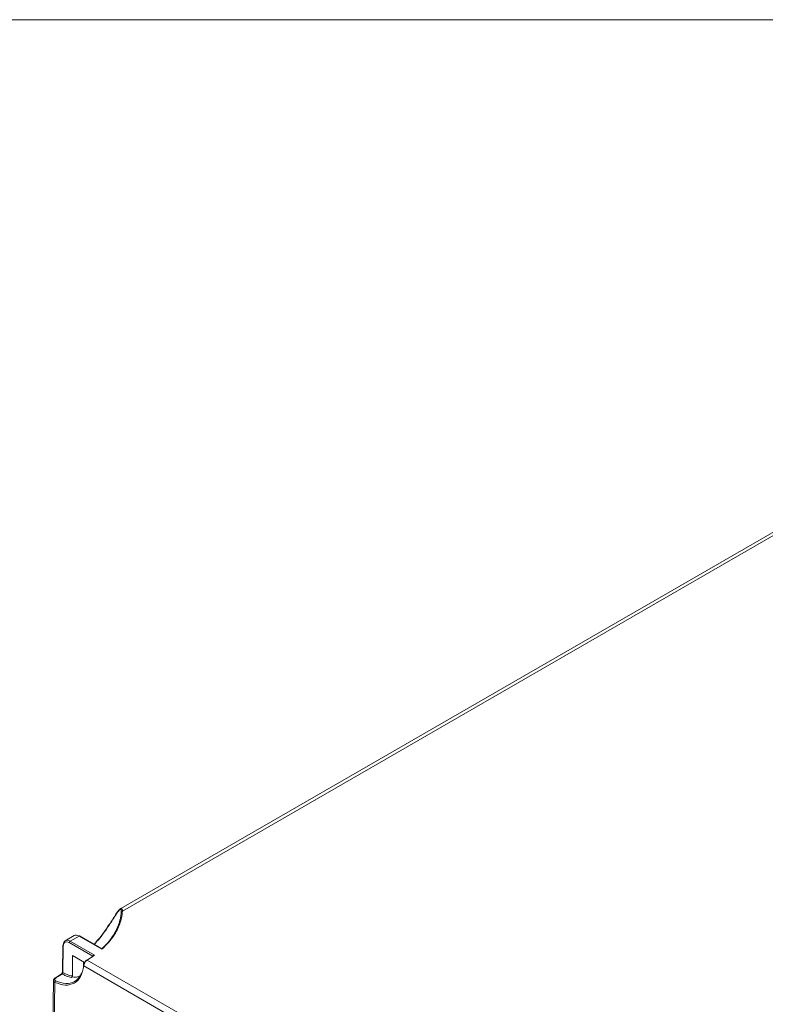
# Model space of a CAD drawing. Header units: millimetres. Extents: x 0 to 2100, y 0 to 1485.
# Tile 98 of 116: x 1283 to 1474, y 1198 to 1450. Entities that reach past the tile are written whole.
import ezdxf

# ---------------------------------------------------------------- set-up
doc = ezdxf.new("R2010")
doc.units = ezdxf.units.MM
doc.header["$LTSCALE"] = 5
doc.styles.add('SLDTEXTSTYLE0', font='TXT', dxfattribs={"width": 0.605})

msp = doc.modelspace()

# ---------------------------------------------------------------- linework, layer by layer
at = {"color": 7, "linetype": 'Continuous', "lineweight": 0}
msp.add_line((2065, 1450), (35, 1450), dxfattribs=at)
at = {"color": 7, "linetype": 'Continuous', "lineweight": 15}
for p, q in [((1621.61, 1403.02), (1308.78, 1222.42)), ((1623.71, 1403.38), (1309.19, 1221.82)), ((1307.51, 1221.01), (1307.39, 1220.83)), ((1296.85, 1215.54), (1294.57, 1214.22)), ((1298.09, 1215.41), (1295.82, 1214.1)), ((1303.94, 1212.04), (1298.09, 1215.41)), ((1303.9, 1212.16), (1298.24, 1215.43)), ((1293.95, 1212.97), (1293.85, 1206.19)), ((1294.04, 1212.84), (1293.94, 1206.07)), ((1301.66, 1210.24), (1295.61, 1213.73)), ((1295.82, 1214.1), (1302.06, 1210.5)), ((1296.46, 1210.4), (1296.38, 1205.18)), ((1296.46, 1210.4), (1299.49, 1208.65)), ((1302.06, 1210.5), (1300.21, 1209.25)), ((1299.2, 1208.81), (1299.2, 1207.97)), ((1299.21, 1207.48), (1299.26, 1207.78)), ((1409.11, 1144.34), (1299.29, 1207.74)), ((1300.21, 1209.25), (1410.64, 1145.5)), ((1292.11, 1204.67), (1293.55, 1205.61)), ((1296.38, 1204.95), (1296.19, 1204.81)), ((1291.56, 1204.03), (1288.5, 1001.81))]:
    msp.add_line(p, q, dxfattribs=at)
at = {"color": 8, "linetype": 'Continuous', "lineweight": 15}
msp.add_line((1291.92, 1203.55), (1288.88, 1002.03), dxfattribs=at)
at = {"color": 7, "linetype": 'Continuous', "lineweight": 15, "flags": 128}
msp.add_lwpolyline([(1307.42, 1220.81), (1307.4, 1220.83), (1307.38, 1220.84), (1307.38, 1220.84), (1307.38, 1220.84), (1307.39, 1220.84), (1307.41, 1220.83), (1307.44, 1220.81), (1307.47, 1220.79)], dxfattribs=at)
at = {"color": 7, "linetype": 'Continuous', "lineweight": 15}
for centre, radius, start, end in [((1309.16, 1221.54), 0.277, 84.23, 168.0258), ((1298.18, 1215.29), 0.148, 65.0462, 126.2643), ((1294.1, 1212.95), 0.15, 113.9819, 173.6362), ((1296.07, 1213.71), 0.462, 122.6294, 177.0819), ((1300.12, 1209.12), 0.155, 55.7793, 119.2591), ((1293.68, 1205.64), 0.126, 129.6839, 191.8293), ((1292.35, 1203.57), 0.427, 123.645, 182.7405), ((1292.04, 1204.54), 0.143, 54.1684, 115.5082)]:
    msp.add_arc(centre, radius, start, end, dxfattribs=at)
at = {"color": 8, "linetype": 'Continuous', "lineweight": 15}
for centre, radius, start, end in [((1294.1, 1212.98), 0.145, 183.3652, 246.8924), ((1299.38, 1207.89), 0.168, 175.2091, 240.5284), ((1293.66, 1205.61), 0.139, 52.9554, 115.5281), ((1294, 1206.2), 0.149, 184.3364, 245.9213)]:
    msp.add_arc(centre, radius, start, end, dxfattribs=at)
at = {"color": 7, "linetype": 'Continuous', "lineweight": 15}
for centre, major_axis, ratio, start_param, end_param in [((1298.11, 1213.38), (-1.26, 2.16), 0.572931, 5.494087, 6.279403), ((1295.81, 1212.05), (-1.24, 2.17), 0.581798, 5.501768, 7.063838), ((1295.59, 1211.93), (-1.09, 1.91), 0.582397, 5.502309, 7.064379)]:
    msp.add_ellipse(centre, major_axis=major_axis, ratio=ratio, start_param=start_param, end_param=end_param, dxfattribs=at)
for points, knots in [([(1410.64, 1145.5), (1421.4, 1148.49), (1438.99, 1153.4), (1462.99, 1160.7), (1481.27, 1166.79), (1497.62, 1172.88), (1512.04, 1178.91), (1525.79, 1185.44), (1538.67, 1192.51), (1550.35, 1200.11), (1560.76, 1208.16), (1570.27, 1216.47), (1579.16, 1225.02), (1587.68, 1233.7), (1595.86, 1242.21), (1603.91, 1250.47), (1612, 1258.45), (1620.53, 1266.26), (1629.79, 1273.92), (1640.07, 1281.3), (1651.38, 1288.32), (1663.44, 1294.92), (1677.61, 1301.79), (1693.99, 1308.81), (1712.57, 1315.96), (1731.62, 1322.68), (1750.97, 1329.13), (1763.96, 1333.34), (1770.45, 1335.44)], [0, 0, 0, 0, 0.071885, 0.117566, 0.163238, 0.198848, 0.234595, 0.270327, 0.305954, 0.341464, 0.376023, 0.410615, 0.445278, 0.479972, 0.514617, 0.546709, 0.578818, 0.610898, 0.642952, 0.676192, 0.709505, 0.74284, 0.776109, 0.820816, 0.865559, 0.910369, 0.95521, 1, 1, 1, 1]), ([(1770.6, 1335.06), (1762.51, 1332.47), (1746.33, 1327.28), (1722.28, 1319.21), (1702.68, 1312.02), (1687.44, 1305.83), (1675.83, 1300.74), (1664.17, 1295.14), (1652.57, 1288.92), (1641.56, 1282.19), (1631.33, 1274.93), (1621.78, 1267.19), (1612.89, 1259.11), (1604.41, 1250.79), (1595.4, 1241.56), (1585.73, 1231.5), (1574.98, 1220.71), (1565.37, 1211.92), (1557.05, 1205.12), (1550.42, 1200.15), (1543.37, 1195.37), (1535.86, 1190.79), (1527.91, 1186.43), (1519.52, 1182.24), (1510.77, 1178.22), (1498.62, 1173.08), (1482.78, 1167.11), (1463.11, 1160.5), (1447.04, 1155.57), (1429.6, 1150.44), (1418.84, 1147.4), (1410.77, 1145.12)], [0, 0, 0, 0, 0.055816, 0.111645, 0.167627, 0.195715, 0.223801, 0.255367, 0.287022, 0.319033, 0.351784, 0.384542, 0.417982, 0.451573, 0.48518, 0.528367, 0.57156, 0.614867, 0.636616, 0.658363, 0.68019, 0.702017, 0.72407, 0.746124, 0.768715, 0.791307, 0.836726, 0.882377, 0.928106, 0.946058, 1, 1, 1, 1]), ([(1411.21, 1142.38), (1422.18, 1145.08), (1440.39, 1149.57), (1465.47, 1156.36), (1485.83, 1162.49), (1501.88, 1168), (1513.83, 1172.62), (1522.62, 1176.32), (1531.18, 1180.27), (1539.49, 1184.5), (1547.41, 1189.01), (1555.86, 1194.42), (1564.59, 1200.81), (1573.49, 1208.22), (1583.24, 1217.17), (1593.72, 1227.68), (1603.89, 1238.31), (1612.93, 1247.57), (1620.91, 1255.4), (1629.29, 1263.03), (1638.28, 1270.42), (1648.06, 1277.51), (1658.76, 1284.34), (1670.31, 1290.86), (1682.58, 1297.12), (1695.35, 1303.09), (1709.11, 1309.04), (1723.79, 1314.97), (1744.51, 1322.92), (1760.34, 1328.65), (1770.9, 1332.47)], [0, 0, 0, 0, 0.07178, 0.119207, 0.166705, 0.209806, 0.23146, 0.253114, 0.275224, 0.297332, 0.319688, 0.342044, 0.37315, 0.40438, 0.435844, 0.483231, 0.530627, 0.562264, 0.593911, 0.625114, 0.65631, 0.687869, 0.719428, 0.752119, 0.784813, 0.817787, 0.850763, 0.888029, 0.925321, 1, 1, 1, 1]), ([(1771.06, 1332.08), (1760.51, 1328.31), (1744.68, 1322.65), (1723.94, 1314.77), (1707.75, 1308.27), (1691.11, 1301.04), (1676.13, 1293.77), (1663.58, 1286.96), (1653.28, 1280.78), (1642.55, 1273.52), (1631.75, 1265.05), (1621.77, 1256.06), (1613.08, 1247.54), (1602.77, 1237), (1592.67, 1226.39), (1582.09, 1215.94), (1573.72, 1208.24), (1564.72, 1200.76), (1555.24, 1193.81), (1545.2, 1187.51), (1534.76, 1181.86), (1523.57, 1176.54), (1511.72, 1171.58), (1499.29, 1166.92), (1483.96, 1161.73), (1465.59, 1156.16), (1440.51, 1149.3), (1422.29, 1144.75), (1411.33, 1142.01)], [0, 0, 0, 0, 0.074562, 0.111881, 0.149197, 0.19311, 0.237014, 0.266768, 0.29654, 0.326282, 0.366008, 0.405911, 0.437419, 0.468929, 0.53197, 0.563433, 0.594891, 0.626582, 0.658263, 0.686904, 0.715586, 0.744241, 0.773898, 0.803579, 0.83325, 0.880684, 0.928211, 1, 1, 1, 1]), ([(1301.92, 1213.3), (1302.08, 1213.47), (1303.49, 1214.97), (1305.34, 1217.54), (1306.89, 1219.98), (1307.42, 1220.81)], [0, 0, 0, 0, 0.077297, 0.685099, 1, 1, 1, 1]), ([(1307.47, 1220.79), (1306.95, 1219.96), (1305.45, 1217.58), (1303.59, 1215.01), (1302.18, 1213.51), (1301.96, 1213.28)], [0, 0, 0, 0, 0.31146, 0.895856, 1, 1, 1, 1]), ([(1303.89, 1212.07), (1303.89, 1212.07), (1304.46, 1212.6), (1305.88, 1214.08), (1307.66, 1216.68), (1308.57, 1219.19), (1308.84, 1220.85), (1308.88, 1221.42), (1308.89, 1221.6)], [0, 0, 0, 0, 0.000003, 0.186483, 0.504026, 0.83073, 0.948588, 1, 1, 1, 1]), ([(1309.19, 1221.82), (1309.13, 1221.24), (1308.96, 1219.6), (1307.95, 1216.9), (1306.16, 1214.2), (1304.56, 1212.64), (1303.94, 1212.04)], [0, 0, 0, 0, 0.165708, 0.476565, 0.796414, 1, 1, 1, 1]), ([(1308.89, 1221.6), (1308.89, 1221.66), (1308.9, 1221.9), (1308.9, 1222.16), (1308.83, 1222.3), (1308.73, 1222.3), (1308.65, 1222.24), (1308.53, 1222.15), (1308.36, 1221.98), (1307.95, 1221.53), (1307.68, 1221.11), (1307.47, 1220.79)], [0, 0, 0, 0, 0.078364, 0.31294, 0.422026, 0.480978, 0.531792, 0.538667, 0.629635, 0.725535, 1, 1, 1, 1]), ([(1308.78, 1222.42), (1308.7, 1222.37), (1308.53, 1222.26), (1308.18, 1221.92), (1307.81, 1221.5), (1307.6, 1221.16), (1307.51, 1221.01)], [0, 0, 0, 0, 0.172695, 0.415128, 0.736994, 1, 1, 1, 1]), ([(1308.89, 1221.98), (1308.89, 1221.98), (1308.9, 1221.93), (1308.9, 1221.78), (1308.89, 1221.6), (1308.88, 1221.54)], [0, 0, 0, 0, 0.084874, 0.659686, 1, 1, 1, 1]), ([(1299.99, 1209.13), (1300.12, 1209.21), (1300.7, 1209.57), (1301.25, 1209.95), (1301.66, 1210.25), (1301.66, 1210.25)], [0, 0, 0, 0, 0.234415, 0.999982, 1, 1, 1, 1]), ([(1301.66, 1210.25), (1301.66, 1210.27), (1301.67, 1210.31), (1301.72, 1210.38), (1301.81, 1210.45), (1301.93, 1210.49), (1302.02, 1210.5), (1302.06, 1210.5), (1302.06, 1210.5)], [0, 0, 0, 0, 0.153787, 0.306893, 0.518111, 0.795909, 0.992849, 1, 1, 1, 1]), ([(1303.94, 1212.04), (1303.94, 1212.04), (1303.93, 1212.07), (1303.92, 1212.12), (1303.91, 1212.16), (1303.9, 1212.16), (1303.9, 1212.16)], [0, 0, 0, 0, 0.011096, 0.438759, 0.963316, 1, 1, 1, 1]), ([(1299.29, 1207.74), (1299.09, 1206.76), (1298.68, 1204.85), (1296.94, 1203.21), (1294.65, 1202.61), (1292.83, 1203.24), (1291.92, 1203.55)], [0, 0, 0, 0, 0.257615, 0.505079, 0.752539, 1, 1, 1, 1]), ([(1299.47, 1208.6), (1299.44, 1208.56), (1299.32, 1208.38), (1299.23, 1208.12), (1299.23, 1207.95), (1299.22, 1207.9)], [0, 0, 0, 0, 0.213765, 0.78684, 1, 1, 1, 1]), ([(1300.21, 1209.25), (1300.11, 1209.18), (1299.92, 1209.04), (1299.65, 1208.71), (1299.45, 1208.34), (1299.33, 1208), (1299.3, 1207.82), (1299.29, 1207.74)], [0, 0, 0, 0, 0.215298, 0.430644, 0.645594, 0.860127, 1, 1, 1, 1]), ([(1300.05, 1209.24), (1300.01, 1209.22), (1299.86, 1209.14), (1299.64, 1208.91), (1299.52, 1208.69), (1299.47, 1208.6)], [0, 0, 0, 0, 0.160922, 0.676181, 1, 1, 1, 1]), ([(1292.11, 1203.93), (1293, 1203.63), (1294.76, 1203.02), (1297.02, 1203.57), (1298.15, 1204.77), (1298.66, 1205.65), (1298.73, 1205.86), (1298.75, 1205.95)], [0, 0, 0, 0, 0.307268, 0.614535, 0.921807, 0.970638, 1, 1, 1, 1]), ([(1293.74, 1205.72), (1293.6, 1205.62), (1293.06, 1205.25), (1292.52, 1204.91), (1292.13, 1204.66)], [0, 0, 0, 0, 0.262494, 1, 1, 1, 1]), ([(1293.85, 1206.19), (1293.85, 1206.19), (1293.85, 1206.18), (1293.84, 1206.12), (1293.82, 1206.03), (1293.77, 1205.93), (1293.7, 1205.83), (1293.63, 1205.76), (1293.6, 1205.74), (1293.59, 1205.73)], [0, 0, 0, 0, 0.005526, 0.156609, 0.329978, 0.523709, 0.724999, 0.924399, 1, 1, 1, 1]), ([(1293.74, 1205.72), (1293.76, 1205.74), (1293.81, 1205.78), (1293.87, 1205.86), (1293.92, 1205.95), (1293.93, 1206.02), (1293.94, 1206.06), (1293.94, 1206.07)], [0, 0, 0, 0, 0.230867, 0.461792, 0.692845, 0.924054, 1, 1, 1, 1]), ([(1296.19, 1204.81), (1295.76, 1204.91), (1295.06, 1205.08), (1294.23, 1205.45), (1293.85, 1205.66), (1293.74, 1205.72)], [0, 0, 0, 0, 0.539351, 0.867851, 1, 1, 1, 1]), ([(1293.94, 1206.07), (1294.31, 1205.88), (1295.14, 1205.45), (1295.94, 1205.28), (1296.38, 1205.18)], [0, 0, 0, 0, 0.444121, 1, 1, 1, 1]), ([(1296.38, 1205.18), (1296.38, 1205.15), (1296.38, 1205.08), (1296.33, 1204.98), (1296.27, 1204.89), (1296.22, 1204.84), (1296.2, 1204.82), (1296.19, 1204.81)], [0, 0, 0, 0, 0.2500259, 0.5003422, 0.7418032, 0.968374, 1, 1, 1, 1]), ([(1296.38, 1204.95), (1296.64, 1204.91), (1297.34, 1204.8), (1297.91, 1205.01), (1298.27, 1205.14)], [0, 0, 0, 0, 0.378578, 1, 1, 1, 1]), ([(1291.98, 1204.67), (1291.88, 1204.6), (1291.7, 1204.46), (1291.56, 1204.22), (1291.57, 1204.08), (1291.57, 1204.04)], [0, 0, 0, 0, 0.443119, 0.834562, 1, 1, 1, 1]), ([(1292.13, 1204.66), (1292.08, 1204.63), (1291.96, 1204.55), (1291.85, 1204.39), (1291.83, 1204.21), (1291.92, 1204.04), (1292.05, 1203.97), (1292.11, 1203.93)], [0, 0, 0, 0, 0.145359, 0.360009, 0.573765, 0.787291, 1, 1, 1, 1])]:
    msp.add_open_spline(points, degree=3, knots=knots, dxfattribs=at)
at = {"color": 8, "linetype": 'Continuous', "lineweight": 15}
for points, knots in [([(1308.78, 1222.42), (1308.8, 1222.43), (1308.88, 1222.48), (1308.99, 1222.5), (1309.12, 1222.41), (1309.17, 1222.14), (1309.18, 1221.88), (1309.19, 1221.82)], [0, 0, 0, 0, 0.05408, 0.186477, 0.409665, 0.854326, 1, 1, 1, 1]), ([(1291.92, 1203.55), (1291.84, 1203.61), (1291.66, 1203.72), (1291.55, 1203.9), (1291.57, 1204.01), (1291.57, 1204.03)], [0, 0, 0, 0, 0.423743, 0.848079, 1, 1, 1, 1])]:
    msp.add_open_spline(points, degree=3, knots=knots, dxfattribs=at)

# ---------------------------------------------------------------- texts
at = {"color": 7, "linetype": 'Continuous', "lineweight": 0, "insert": (896.48, 1438.37), "char_height": 11.9062, "attachment_point": 1, "style": 'SLDTEXTSTYLE0'}
msp.add_mtext('DO NOT SCALE DRAWING, IF IN DOUBT, PLEASE ASK.', dxfattribs=at)

doc.saveas('drawing.dxf')
